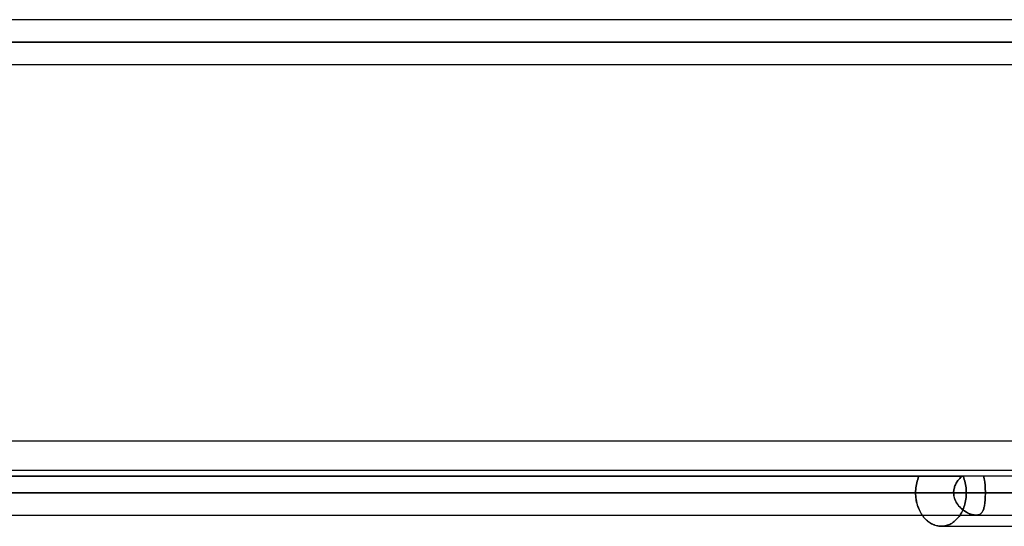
# Model space of a CAD drawing. Header units: millimetres. Extents: x -185 to 185, y -130 to 54.
# Tile 44 of 76: x 0 to 28, y -26 to -11. Entities that reach past the tile are written whole.
import ezdxf

# ---------------------------------------------------------------- set-up
doc = ezdxf.new("R2010")
doc.units = ezdxf.units.MM
doc.layers.add('MAIN-1', color=7, linetype='Continuous')
doc.layers.add('MAIN-2', color=7, linetype='Continuous')

msp = doc.modelspace()

# ---------------------------------------------------------------- linework, layer by layer
at = {"layer": 'MAIN-1'}
for p, q in [((96.053, -11.213), (-96.053, -11.213)), ((-96.649, -11.848), (96.649, -11.848)), ((-96.053, -12.483), (96.053, -12.483)), ((-45.72, -23.171), (45.72, -23.171)), ((96.053, -24.013), (-96.053, -24.013)), ((-96.649, -24.648), (96.649, -24.648)), ((-96.053, -25.283), (96.053, -25.283)), ((25.653, -25.283), (25.677, -25.316)), ((25.677, -25.316), (25.702, -25.348)), ((25.702, -25.348), (25.729, -25.378)), ((25.729, -25.378), (25.757, -25.407)), ((25.757, -25.407), (25.786, -25.435)), ((25.786, -25.435), (25.817, -25.46)), ((25.817, -25.46), (25.849, -25.484)), ((25.849, -25.484), (25.881, -25.506)), ((25.881, -25.506), (25.915, -25.526)), ((25.915, -25.526), (25.949, -25.543)), ((25.949, -25.543), (25.984, -25.559)), ((25.984, -25.559), (26.019, -25.571)), ((26.019, -25.571), (26.055, -25.582)), ((26.055, -25.582), (26.09, -25.59)), ((26.09, -25.59), (26.125, -25.595)), ((26.125, -25.595), (26.16, -25.599)), ((26.16, -25.599), (26.195, -25.6)), ((26.195, -25.6), (31.609, -25.6))]:
    msp.add_line(p, q, dxfattribs=at)
at = {"layer": 'MAIN-2'}
for p, q in [((96.649, -11.848), (-96.649, -11.848)), ((-95.81, -11.848), (95.81, -11.848)), ((95.81, -11.848), (-95.81, -11.848)), ((29.616, -24.181), (-29.616, -24.181)), ((-26.786, -24.181), (26.786, -24.181)), ((25.499, -24.362), (25.511, -24.316)), ((25.511, -24.316), (25.499, -24.362)), ((25.511, -24.316), (25.526, -24.27)), ((25.526, -24.27), (25.511, -24.316)), ((25.526, -24.27), (25.542, -24.225)), ((25.542, -24.225), (25.526, -24.27)), ((25.542, -24.225), (25.56, -24.181)), ((25.56, -24.181), (25.542, -24.225)), ((26.653, -24.326), (26.637, -24.35)), ((26.637, -24.35), (26.652, -24.327)), ((26.652, -24.327), (26.669, -24.304)), ((26.669, -24.303), (26.653, -24.326)), ((26.687, -24.281), (26.669, -24.303)), ((26.669, -24.304), (26.687, -24.281)), ((26.705, -24.259), (26.687, -24.281)), ((26.687, -24.281), (26.705, -24.26)), ((26.725, -24.238), (26.705, -24.259)), ((26.705, -24.26), (26.724, -24.239)), ((26.724, -24.239), (26.744, -24.219)), ((26.745, -24.219), (26.725, -24.238)), ((26.744, -24.219), (26.765, -24.2)), ((26.765, -24.199), (26.745, -24.219)), ((26.786, -24.181), (26.765, -24.199)), ((26.765, -24.2), (26.786, -24.181)), ((26.818, -24.181), (26.835, -24.225)), ((26.835, -24.225), (26.818, -24.181)), ((26.835, -24.225), (26.851, -24.27)), ((26.851, -24.27), (26.835, -24.225)), ((26.851, -24.27), (26.864, -24.316)), ((26.864, -24.316), (26.851, -24.27)), ((26.864, -24.316), (26.876, -24.362)), ((26.876, -24.362), (26.864, -24.316)), ((27.404, -24.2), (27.398, -24.181)), ((27.398, -24.181), (27.404, -24.2)), ((27.41, -24.219), (27.404, -24.2)), ((27.404, -24.2), (27.41, -24.219)), ((27.415, -24.239), (27.41, -24.219)), ((27.41, -24.219), (27.415, -24.24)), ((27.419, -24.261), (27.415, -24.239)), ((27.415, -24.24), (27.419, -24.261)), ((27.423, -24.283), (27.419, -24.261)), ((27.419, -24.261), (27.423, -24.283)), ((27.427, -24.305), (27.423, -24.283)), ((27.423, -24.283), (27.427, -24.305)), ((27.431, -24.328), (27.427, -24.305)), ((27.427, -24.305), (27.431, -24.328)), ((27.434, -24.352), (27.431, -24.328)), ((27.431, -24.328), (27.434, -24.352)), ((25.465, -24.648), (25.466, -24.601)), ((25.466, -24.601), (25.465, -24.648)), ((25.466, -24.601), (25.469, -24.553)), ((25.469, -24.553), (25.466, -24.601)), ((25.469, -24.553), (25.474, -24.505)), ((25.474, -24.505), (25.469, -24.553)), ((25.474, -24.505), (25.48, -24.457)), ((25.48, -24.457), (25.474, -24.505)), ((25.48, -24.457), (25.489, -24.41)), ((25.489, -24.41), (25.48, -24.457)), ((25.489, -24.41), (25.499, -24.362)), ((25.499, -24.362), (25.489, -24.41)), ((26.551, -24.59), (26.548, -24.619)), ((26.548, -24.619), (26.551, -24.59)), ((26.548, -24.619), (26.548, -24.648)), ((26.548, -24.648), (26.548, -24.619)), ((26.555, -24.562), (26.551, -24.59)), ((26.551, -24.59), (26.555, -24.562)), ((26.56, -24.534), (26.555, -24.562)), ((26.555, -24.562), (26.56, -24.534)), ((26.567, -24.506), (26.56, -24.534)), ((26.56, -24.534), (26.567, -24.506)), ((26.575, -24.479), (26.567, -24.506)), ((26.567, -24.506), (26.575, -24.479)), ((26.585, -24.452), (26.575, -24.479)), ((26.575, -24.479), (26.585, -24.452)), ((26.596, -24.425), (26.585, -24.452)), ((26.585, -24.452), (26.596, -24.426)), ((26.609, -24.4), (26.596, -24.425)), ((26.596, -24.426), (26.608, -24.4)), ((26.608, -24.4), (26.622, -24.375)), ((26.622, -24.374), (26.609, -24.4)), ((26.637, -24.35), (26.622, -24.374)), ((26.622, -24.375), (26.637, -24.35)), ((26.876, -24.362), (26.886, -24.41)), ((26.886, -24.41), (26.876, -24.362)), ((26.886, -24.41), (26.894, -24.457)), ((26.894, -24.457), (26.886, -24.41)), ((26.894, -24.457), (26.901, -24.505)), ((26.901, -24.505), (26.894, -24.457)), ((26.901, -24.505), (26.905, -24.553)), ((26.905, -24.553), (26.901, -24.505)), ((26.905, -24.553), (26.908, -24.601)), ((26.908, -24.601), (26.905, -24.553)), ((26.908, -24.601), (26.909, -24.648)), ((26.909, -24.648), (26.908, -24.601)), ((27.436, -24.377), (27.434, -24.352)), ((27.434, -24.352), (27.436, -24.377)), ((27.439, -24.402), (27.436, -24.377)), ((27.436, -24.377), (27.439, -24.402)), ((27.441, -24.428), (27.439, -24.402)), ((27.439, -24.402), (27.441, -24.428)), ((27.443, -24.454), (27.441, -24.428)), ((27.441, -24.428), (27.443, -24.454)), ((27.445, -24.481), (27.443, -24.454)), ((27.443, -24.454), (27.445, -24.481)), ((27.446, -24.508), (27.445, -24.481)), ((27.445, -24.481), (27.446, -24.508)), ((27.447, -24.536), (27.446, -24.508)), ((27.446, -24.508), (27.447, -24.535)), ((27.447, -24.535), (27.448, -24.563)), ((27.448, -24.563), (27.447, -24.536)), ((27.449, -24.591), (27.448, -24.563)), ((27.448, -24.563), (27.449, -24.591)), ((27.449, -24.619), (27.449, -24.591)), ((27.449, -24.591), (27.449, -24.619)), ((27.449, -24.648), (27.449, -24.619)), ((27.449, -24.619), (27.449, -24.648)), ((96.649, -24.648), (-96.649, -24.648)), ((95.81, -24.648), (-95.81, -24.648)), ((-32.482, -24.648), (32.482, -24.648)), ((-32.038, -24.648), (32.038, -24.648)), ((32.038, -24.648), (-32.038, -24.648)), ((31.054, -24.648), (-31.054, -24.648)), ((-31.054, -24.648), (31.054, -24.648)), ((27.449, -24.648), (-27.449, -24.648)), ((-27.449, -24.648), (27.449, -24.648)), ((-26.548, -24.648), (26.548, -24.648)), ((26.548, -24.648), (-26.548, -24.648)), ((25.465, -24.648), (25.466, -24.695)), ((25.466, -24.691), (25.465, -24.648)), ((25.465, -24.648), (26.548, -24.648)), ((26.548, -24.648), (25.465, -24.648)), ((25.468, -24.736), (25.466, -24.691)), ((25.466, -24.695), (25.469, -24.744)), ((25.473, -24.78), (25.468, -24.736)), ((25.469, -24.744), (25.474, -24.793)), ((25.478, -24.825), (25.473, -24.78)), ((25.474, -24.793), (25.481, -24.842)), ((25.486, -24.87), (25.478, -24.825)), ((25.481, -24.842), (25.49, -24.89)), ((25.495, -24.914), (25.486, -24.87)), ((25.49, -24.89), (25.501, -24.939)), ((26.548, -24.648), (26.549, -24.681)), ((26.549, -24.687), (26.548, -24.648)), ((26.549, -24.681), (26.552, -24.715)), ((26.553, -24.726), (26.549, -24.687)), ((26.552, -24.715), (26.557, -24.748)), ((26.561, -24.765), (26.553, -24.726)), ((26.557, -24.748), (26.565, -24.781)), ((26.571, -24.802), (26.561, -24.765)), ((26.565, -24.781), (26.574, -24.813)), ((26.584, -24.84), (26.571, -24.802)), ((26.574, -24.813), (26.586, -24.845)), ((26.599, -24.876), (26.584, -24.84)), ((26.586, -24.845), (26.599, -24.876)), ((26.599, -24.876), (26.614, -24.906)), ((26.617, -24.911), (26.599, -24.876)), ((26.614, -24.906), (26.631, -24.935)), ((26.878, -24.923), (26.888, -24.877)), ((26.888, -24.877), (26.878, -24.923)), ((26.888, -24.877), (26.895, -24.831)), ((26.895, -24.831), (26.888, -24.877)), ((26.895, -24.831), (26.901, -24.785)), ((26.901, -24.785), (26.895, -24.831)), ((26.901, -24.785), (26.905, -24.738)), ((26.905, -24.738), (26.901, -24.785)), ((26.905, -24.738), (26.908, -24.693)), ((26.908, -24.693), (26.905, -24.738)), ((26.908, -24.693), (26.909, -24.648)), ((26.909, -24.648), (26.908, -24.693)), ((27.987, -24.648), (26.909, -24.648)), ((26.909, -24.648), (27.987, -24.648)), ((27.437, -24.91), (27.44, -24.879)), ((27.44, -24.881), (27.437, -24.917)), ((27.443, -24.843), (27.44, -24.881)), ((27.44, -24.879), (27.443, -24.848)), ((27.445, -24.805), (27.443, -24.843)), ((27.443, -24.848), (27.445, -24.816)), ((27.447, -24.767), (27.445, -24.805)), ((27.445, -24.816), (27.446, -24.783)), ((27.446, -24.783), (27.448, -24.749)), ((27.448, -24.727), (27.447, -24.767)), ((27.449, -24.688), (27.448, -24.727)), ((27.448, -24.749), (27.449, -24.716)), ((27.449, -24.682), (27.449, -24.648)), ((27.449, -24.648), (27.449, -24.688)), ((27.449, -24.648), (31.054, -24.648)), ((31.054, -24.648), (27.449, -24.648)), ((27.449, -24.716), (27.449, -24.682)), ((25.506, -24.958), (25.495, -24.914)), ((25.501, -24.939), (25.513, -24.986)), ((25.518, -25.002), (25.506, -24.958)), ((25.513, -24.986), (25.528, -25.033)), ((25.532, -25.044), (25.518, -25.002)), ((25.528, -25.033), (25.545, -25.078)), ((25.548, -25.086), (25.532, -25.044)), ((25.545, -25.078), (25.564, -25.123)), ((25.565, -25.126), (25.548, -25.086)), ((25.564, -25.123), (25.584, -25.165)), ((25.584, -25.165), (25.565, -25.126)), ((25.584, -25.165), (25.605, -25.206)), ((25.603, -25.203), (25.584, -25.165)), ((26.637, -24.945), (26.617, -24.911)), ((26.631, -24.935), (26.649, -24.963)), ((26.659, -24.977), (26.637, -24.945)), ((26.649, -24.963), (26.668, -24.99)), ((26.682, -25.008), (26.659, -24.977)), ((26.668, -24.99), (26.689, -25.016)), ((26.708, -25.038), (26.682, -25.008)), ((26.689, -25.016), (26.711, -25.042)), ((26.734, -25.066), (26.708, -25.038)), ((26.711, -25.042), (26.734, -25.066)), ((26.734, -25.066), (26.758, -25.089)), ((26.762, -25.093), (26.734, -25.066)), ((26.758, -25.089), (26.783, -25.111)), ((26.791, -25.118), (26.762, -25.093)), ((26.768, -25.217), (26.788, -25.179)), ((26.788, -25.179), (26.768, -25.217)), ((26.783, -25.111), (26.808, -25.131)), ((26.788, -25.179), (26.807, -25.139)), ((26.807, -25.139), (26.788, -25.179)), ((26.821, -25.141), (26.791, -25.118)), ((26.807, -25.139), (26.824, -25.098)), ((26.824, -25.098), (26.807, -25.139)), ((26.808, -25.131), (26.835, -25.151)), ((26.852, -25.163), (26.821, -25.141)), ((26.824, -25.098), (26.84, -25.056)), ((26.84, -25.056), (26.824, -25.098)), ((26.835, -25.151), (26.861, -25.169)), ((26.84, -25.056), (26.855, -25.012)), ((26.855, -25.012), (26.84, -25.056)), ((26.882, -25.183), (26.852, -25.163)), ((26.855, -25.012), (26.868, -24.968)), ((26.868, -24.968), (26.855, -25.012)), ((26.861, -25.169), (26.888, -25.186)), ((26.868, -24.968), (26.878, -24.923)), ((26.878, -24.923), (26.868, -24.968)), ((26.914, -25.201), (26.882, -25.183)), ((26.888, -25.186), (26.916, -25.202)), ((27.359, -25.197), (27.369, -25.18)), ((27.372, -25.175), (27.36, -25.195)), ((27.369, -25.18), (27.379, -25.161)), ((27.383, -25.153), (27.372, -25.175)), ((27.379, -25.161), (27.388, -25.141)), ((27.393, -25.13), (27.383, -25.153)), ((27.388, -25.141), (27.396, -25.12)), ((27.401, -25.104), (27.393, -25.13)), ((27.396, -25.12), (27.403, -25.098)), ((27.409, -25.077), (27.401, -25.104)), ((27.403, -25.098), (27.41, -25.074)), ((27.416, -25.048), (27.409, -25.077)), ((27.41, -25.074), (27.416, -25.05)), ((27.422, -25.017), (27.416, -25.048)), ((27.416, -25.05), (27.421, -25.024)), ((27.421, -25.024), (27.426, -24.997)), ((27.428, -24.985), (27.422, -25.017)), ((27.426, -24.997), (27.43, -24.969)), ((27.433, -24.952), (27.428, -24.985)), ((27.43, -24.969), (27.434, -24.94)), ((27.437, -24.917), (27.433, -24.952)), ((27.434, -24.94), (27.437, -24.91)), ((25.624, -25.239), (25.603, -25.203)), ((25.605, -25.206), (25.628, -25.245)), ((25.646, -25.273), (25.624, -25.239)), ((25.628, -25.245), (25.653, -25.283)), ((25.669, -25.306), (25.646, -25.273)), ((25.693, -25.337), (25.669, -25.306)), ((25.718, -25.366), (25.693, -25.337)), ((25.745, -25.395), (25.718, -25.366)), ((25.772, -25.422), (25.745, -25.395)), ((25.801, -25.447), (25.772, -25.422)), ((25.831, -25.471), (25.801, -25.447)), ((26.534, -25.487), (26.565, -25.463)), ((26.565, -25.463), (26.534, -25.487)), ((26.565, -25.463), (26.595, -25.438)), ((26.595, -25.438), (26.565, -25.463)), ((26.595, -25.438), (26.623, -25.411)), ((26.623, -25.411), (26.595, -25.438)), ((26.623, -25.411), (26.651, -25.382)), ((26.651, -25.382), (26.623, -25.411)), ((26.651, -25.382), (26.677, -25.353)), ((26.677, -25.353), (26.651, -25.382)), ((26.677, -25.353), (26.701, -25.321)), ((26.701, -25.321), (26.677, -25.353)), ((26.701, -25.321), (26.724, -25.289)), ((26.724, -25.289), (26.701, -25.321)), ((26.724, -25.289), (26.747, -25.254)), ((26.747, -25.254), (26.724, -25.289)), ((26.747, -25.254), (26.768, -25.217)), ((26.768, -25.217), (26.747, -25.254)), ((26.945, -25.217), (26.914, -25.201)), ((26.916, -25.202), (26.944, -25.217)), ((26.944, -25.217), (26.972, -25.23)), ((26.976, -25.232), (26.945, -25.217)), ((26.972, -25.23), (27, -25.242)), ((27.007, -25.245), (26.976, -25.232)), ((27, -25.242), (27.028, -25.252)), ((27.039, -25.256), (27.007, -25.245)), ((27.028, -25.252), (27.056, -25.261)), ((27.07, -25.265), (27.039, -25.256)), ((27.056, -25.261), (27.083, -25.269)), ((27.1, -25.273), (27.07, -25.265)), ((27.083, -25.269), (27.11, -25.275)), ((27.13, -25.278), (27.1, -25.273)), ((27.11, -25.275), (27.136, -25.279)), ((27.158, -25.281), (27.13, -25.278)), ((27.136, -25.279), (27.161, -25.282)), ((27.185, -25.283), (27.158, -25.281)), ((27.161, -25.282), (27.185, -25.283)), ((27.211, -25.281), (27.185, -25.283)), ((27.185, -25.283), (27.208, -25.282)), ((27.208, -25.282), (27.23, -25.279)), ((27.236, -25.278), (27.211, -25.281)), ((27.23, -25.279), (27.251, -25.274)), ((27.259, -25.272), (27.236, -25.278)), ((27.251, -25.274), (27.27, -25.268)), ((27.28, -25.264), (27.259, -25.272)), ((27.27, -25.268), (27.288, -25.26)), ((27.299, -25.254), (27.28, -25.264)), ((27.288, -25.26), (27.305, -25.251)), ((27.317, -25.242), (27.299, -25.254)), ((27.305, -25.251), (27.32, -25.239)), ((27.333, -25.228), (27.317, -25.242)), ((27.32, -25.239), (27.334, -25.227)), ((27.347, -25.212), (27.333, -25.228)), ((27.334, -25.227), (27.347, -25.212)), ((27.36, -25.195), (27.347, -25.212)), ((27.347, -25.212), (27.359, -25.197)), ((25.862, -25.494), (25.831, -25.471)), ((25.894, -25.514), (25.862, -25.494)), ((25.926, -25.532), (25.894, -25.514)), ((25.959, -25.548), (25.926, -25.532)), ((25.993, -25.562), (25.959, -25.548)), ((26.026, -25.574), (25.993, -25.562)), ((26.06, -25.583), (26.026, -25.574)), ((26.094, -25.59), (26.06, -25.583)), ((26.128, -25.596), (26.094, -25.59)), ((26.162, -25.599), (26.128, -25.596)), ((26.195, -25.6), (26.162, -25.599)), ((26.195, -25.6), (26.229, -25.599)), ((26.229, -25.599), (26.195, -25.6)), ((26.229, -25.599), (26.264, -25.596)), ((26.264, -25.596), (26.229, -25.599)), ((26.264, -25.596), (26.298, -25.59)), ((26.298, -25.59), (26.264, -25.596)), ((26.298, -25.59), (26.333, -25.582)), ((26.333, -25.582), (26.298, -25.59)), ((26.333, -25.582), (26.368, -25.572)), ((26.368, -25.572), (26.333, -25.582)), ((26.368, -25.572), (26.402, -25.559)), ((26.402, -25.559), (26.368, -25.572)), ((26.402, -25.559), (26.436, -25.545)), ((26.436, -25.545), (26.402, -25.559)), ((26.436, -25.545), (26.47, -25.528)), ((26.47, -25.528), (26.436, -25.545)), ((26.47, -25.528), (26.502, -25.508)), ((26.502, -25.508), (26.47, -25.528)), ((26.502, -25.508), (26.534, -25.487)), ((26.534, -25.487), (26.502, -25.508))]:
    msp.add_line(p, q, dxfattribs=at)

doc.saveas('drawing.dxf')
